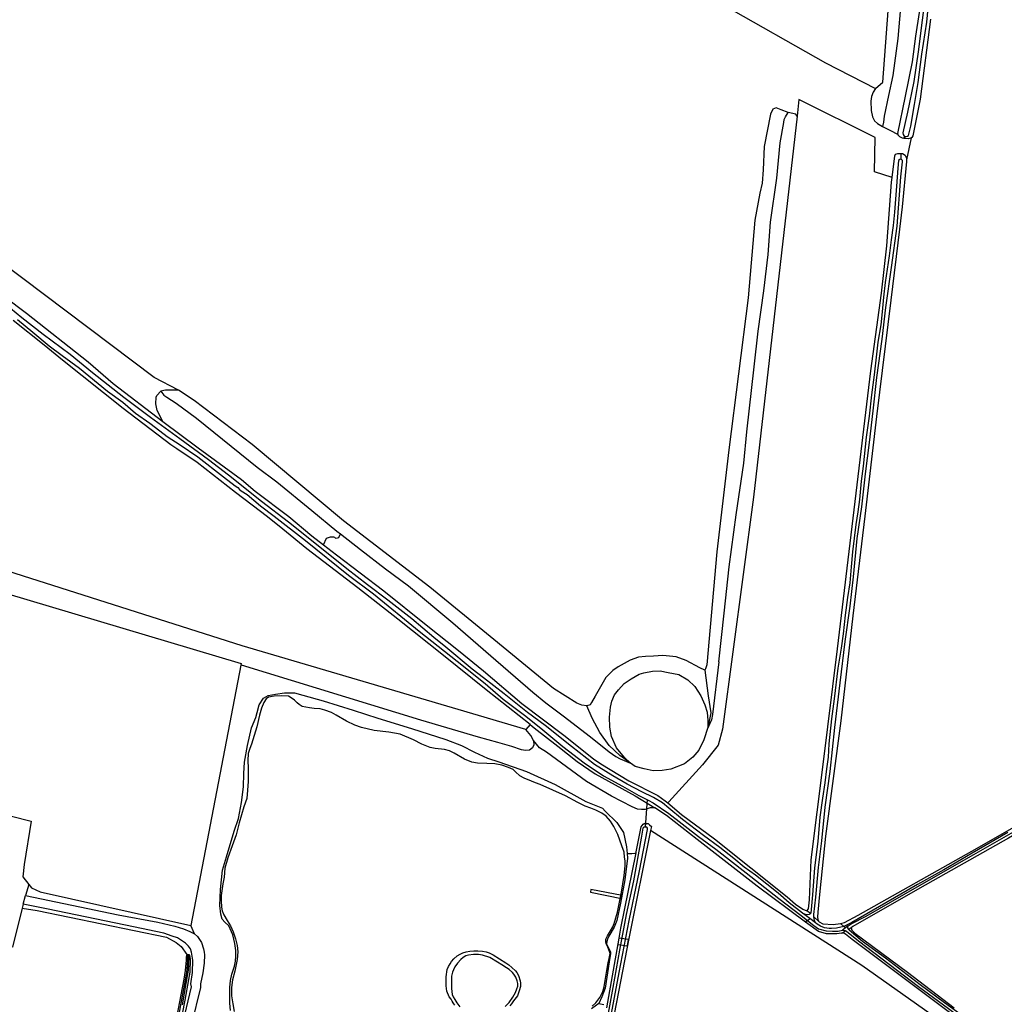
# Model space of a CAD drawing. Header units: metres. Extents: x 174255 to 175175, y 462028 to 462911.
# Tile 153 of 256: x 175041.82 to 175044.96, y 462721.82 to 462724.96. Entities that reach past the tile are written whole.
import ezdxf

# ---------------------------------------------------------------- set-up
doc = ezdxf.new("R2010")
doc.units = ezdxf.units.M
doc.layers.add('N-XX-AL-LIJN_0.20-G', color=7, linetype='Continuous', lineweight=25)

# ---------------------------------------------------------------- blocks, each defined once
blk = doc.blocks.new('Situatie')
at = {"lineweight": -3}
for p, q in [((-11.4117, 10.9703), (-11.4078, 10.9766)), ((-11.4214, 10.9219), (-11.4218, 10.9034)), ((-13.5256, 9.2907), (-13.6852, 8.4602)), ((-12.6036, 9.1009), (-12.6174, 9.0852)), ((-12.2307, 8.8615), (-12.2363, 8.7741)), ((-12.2363, 8.7741), (-12.2344, 8.7859)), ((-14.2199, 8.5285), (-14.2118, 8.5561)), ((-11.7118, 8.4826), (-11.7349, 8.5)), ((-11.7102, 8.4983), (-11.7218, 8.5065)), ((-11.7197, 8.4763), (-11.7118, 8.4826)), ((-11.6934, 8.4686), (-11.7118, 8.4826)), ((-11.6995, 8.4873), (-11.6841, 8.4735)), ((-11.7197, 8.4763), (-11.7255, 8.4713)), ((-11.6039, 8.4571), (-11.614, 8.467)), ((-11.5984, 8.4522), (-11.6077, 8.4454)), ((-11.5984, 8.4522), (-11.6039, 8.4571)), ((-11.5892, 8.459), (-11.5984, 8.4522)), ((-11.5805, 8.4522), (-11.5878, 8.4474)), ((-11.6106, 8.4362), (-11.597, 8.4433)), ((-13.6934, 8.3642), (-13.6939, 8.3681))]:
    blk.add_line(p, q, dxfattribs=at)
for points in [[(-11.4692, 11.671), (-11.4692, 11.671), (-11.4743, 11.6713), (-11.6849, 11.7799), (-12.0601, 11.9739), (-12.4987, 12.201), (-12.7652, 12.3392), (-12.8588, 12.3869), (-13.0097, 12.4657), (-13.1528, 12.5391), (-13.2032, 12.5644), (-13.4319, 12.1398), (-12.8936, 11.8615), (-12.7678, 11.7968), (-11.9881, 11.3957), (-11.662, 11.2107), (-11.502, 11.1288)], [(-12.6036, 9.1009), (-12.744, 9.2115), (-12.8792, 9.3207), (-13.025, 9.4374), (-13.153, 9.5372), (-13.3154, 9.6614), (-13.3916, 9.7243), (-13.441, 9.7631), (-13.4899, 9.8006), (-13.5426, 9.841), (-13.5916, 9.8796), (-13.6654, 9.937), (-13.7296, 9.9799), (-13.7485, 9.9927), (-13.901, 10.1092), (-14.0941, 10.2627), (-14.1532, 10.3104), (-14.251, 10.3898)], [(-11.3274, 11.3507), (-11.3596, 11.0951), (-11.3839, 10.9786), (-11.3871, 10.9729), (-11.3888, 10.9718), (-11.404, 10.9016), (-11.4039, 10.8966), (-11.4178, 10.752), (-11.4258, 10.681), (-11.4538, 10.4545), (-11.4988, 10.083), (-11.536, 9.7652), (-11.5748, 9.4475), (-11.6128, 9.1125), (-11.662, 8.7455), (-11.6728, 8.6415), (-11.6808, 8.5585), (-11.6868, 8.5022), (-11.6875, 8.4868), (-11.6866, 8.4794), (-11.6841, 8.4735), (-11.6822, 8.4714), (-11.67, 8.4652), (-11.6375, 8.463), (-11.614, 8.467), (-11.601, 8.4692), (-11.5575, 8.493), (-11.1955, 8.6972), (-10.879, 8.8775)], [(-11.7349, 8.5), (-11.7782, 8.5321), (-11.8131, 8.5632), (-11.8851, 8.6205), (-11.9209, 8.6465), (-11.9541, 8.674), (-11.9983, 8.7084), (-12.0512, 8.7471), (-12.1179, 8.7983), (-12.1615, 8.8348), (-12.181, 8.8509), (-12.2103, 8.8682), (-12.247, 8.886), (-12.2938, 8.9105), (-12.3398, 8.9376), (-12.3622, 8.9508), (-12.3983, 8.9735), (-12.472, 9.031), (-12.5556, 9.0984), (-12.612, 9.1392), (-12.6861, 9.1984), (-12.7521, 9.2498), (-12.7878, 9.2781), (-12.8719, 9.3477), (-12.9109, 9.3784), (-12.9806, 9.4376), (-13.0571, 9.4976), (-13.1215, 9.5463), (-13.1873, 9.5975), (-13.295, 9.6836), (-13.3738, 9.746), (-13.4595, 9.8124), (-13.5646, 9.8958), (-13.6287, 9.9452), (-13.7205, 10.0125), (-13.8138, 10.0797), (-13.8992, 10.1443), (-13.9989, 10.2226), (-14.0702, 10.2806), (-14.1561, 10.3443), (-14.2244, 10.398), (-14.3337, 10.4869)], [(-14.2374, 10.3926), (-14.1883, 10.3527), (-14.1372, 10.3089), (-14.095, 10.278), (-14.0405, 10.2377), (-14.0105, 10.2135), (-13.9507, 10.1644), (-13.9023, 10.1286), (-13.8611, 10.0936), (-13.8158, 10.0623), (-13.7836, 10.0371), (-13.7602, 10.0191), (-13.7196, 9.9928), (-13.6633, 9.9547), (-13.5807, 9.8912), (-13.5435, 9.8624), (-13.5355, 9.8564), (-13.5302, 9.8507), (-13.5244, 9.8462), (-13.5052, 9.8341), (-13.463, 9.798), (-13.419, 9.7658), (-13.3192, 9.6875), (-13.1825, 9.5776), (-13.1033, 9.5182), (-12.9571, 9.3989), (-12.8358, 9.3032), (-12.7466, 9.2316), (-12.689, 9.1818), (-12.6173, 9.1273), (-12.5629, 9.0842), (-12.4987, 9.0314), (-12.431, 8.9784), (-12.3696, 8.937), (-12.3094, 8.9044), (-12.2568, 8.875), (-12.2271, 8.8596), (-12.2109, 8.8516), (-12.1612, 8.817), (-12.0666, 8.7436), (-12.0114, 8.7041), (-11.9143, 8.6285), (-11.8108, 8.5461), (-11.7394, 8.4917), (-11.7197, 8.4763)], [(-11.3821, 11.6561), (-11.3882, 11.6299), (-11.4051, 11.4995), (-11.4231, 11.3876), (-11.4317, 11.2887), (-11.4475, 11.1708), (-11.4608, 11.1066), (-11.4753, 11.0406), (-11.4766, 11.0218), (-11.4802, 11.0079)], [(-11.4802, 11.0079), (-11.4565, 10.9964), (-11.4303, 10.9831), (-11.4309, 10.9859), (-11.4071, 11.1053), (-11.3842, 11.214), (-11.3737, 11.2959), (-11.3389, 11.5241), (-11.3288, 11.584), (-11.3225, 11.6244)], [(-11.3393, 11.4631), (-11.3536, 11.3469), (-11.3669, 11.2459), (-11.3807, 11.1518), (-11.4009, 11.0543), (-11.415, 10.9881), (-11.4147, 10.9828), (-11.4116, 10.9774), (-11.4078, 10.9766), (-11.4051, 10.976), (-11.4008, 10.9769), (-11.3972, 10.9799), (-11.3895, 11.0093), (-11.3784, 11.0781), (-11.3667, 11.1486), (-11.3544, 11.2385), (-11.3389, 11.3405), (-11.3242, 11.4982)], [(-11.502, 11.1288), (-11.4789, 11.1492), (-11.4475, 11.5767)], [(-13.7247, 10.1675), (-13.8025, 10.2076), (-14.6404, 10.8394), (-15.2539, 11.2944), (-15.2908, 11.2217), (-15.2005, 11.1532), (-15.0835, 11.0678), (-14.9497, 10.9623), (-14.8084, 10.8544), (-14.7391, 10.803), (-14.6308, 10.7242), (-14.5142, 10.6386), (-14.3486, 10.5171), (-14.2087, 10.4129), (-14.0126, 10.2575), (-13.9325, 10.1886), (-13.7749, 10.0677)], [(-12.6174, 9.0852), (-12.7678, 9.1295), (-13.522, 9.3515), (-15.5467, 9.9967), (-16.1579, 10.3341), (-16.1311, 10.5436), (-16.9748, 10.7723), (-17.1382, 10.7746), (-17.165, 10.7902), (-17.1481, 10.8886), (-17.1121, 11.0876), (-17.0816, 11.2262)], [(-11.502, 11.1288), (-11.5103, 11.1173), (-11.5157, 11.1038), (-11.5176, 11.0886), (-11.516, 11.0596), (-11.5121, 11.0384), (-11.5061, 11.0261), (-11.4964, 11.018), (-11.4802, 11.0079)], [(-12.1645, 8.8508), (-12.1205, 8.8145), (-12.016, 8.736), (-11.784, 8.5512), (-11.7575, 8.5285), (-11.7345, 8.5125), (-11.7218, 8.5065), (-11.7165, 8.513), (-11.713, 8.5425), (-11.708, 8.6695), (-11.669, 8.9735), (-11.624, 9.3422), (-11.5175, 10.229), (-11.4828, 10.4762), (-11.4659, 10.628), (-11.4515, 10.8308), (-11.4496, 10.8457), (-11.5052, 10.864), (-11.5039, 10.9732), (-11.7466, 11.0939), (-11.7526, 11.0409)], [(-11.7814, 11.0525), (-11.8032, 11.0612), (-11.8187, 11.0671), (-11.83, 11.0632), (-11.8373, 11.0474), (-11.8573, 10.9446), (-11.8602, 10.87), (-11.8636, 10.8278), (-11.8708, 10.7951), (-11.8874, 10.7099), (-11.9079, 10.4612), (-11.9701, 9.977), (-12.008, 9.6516), (-12.0404, 9.2917), (-12.0439, 9.2783), (-12.0466, 9.2744)], [(-12.0014, 9.3012), (-11.9849, 9.4557), (-11.9689, 9.6038), (-11.9463, 9.7701), (-11.9227, 9.9349), (-11.9125, 10.0347), (-11.8893, 10.2419), (-11.8762, 10.3552), (-11.8582, 10.4845), (-11.8449, 10.6003), (-11.8367, 10.7032), (-11.8174, 10.8428), (-11.806, 10.956), (-11.795, 11.0204), (-11.7931, 11.0299), (-11.7889, 11.0394), (-11.7814, 11.0525)], [(-11.7526, 11.0409), (-11.7564, 11.0477), (-11.7814, 11.0525)], [(-11.7526, 11.0409), (-11.8916, 9.826), (-11.99, 9.0862), (-12.0037, 9.0354), (-12.0545, 8.973), (-12.1614, 8.8545), (-12.1645, 8.8508)], [(-11.4117, 10.9703), (-11.4162, 10.9713), (-11.4249, 10.9752), (-11.4298, 10.9803), (-11.4303, 10.9831)], [(-11.3888, 10.9718), (-11.3904, 10.9707), (-11.3986, 10.9692), (-11.4071, 10.9693), (-11.4117, 10.9703)], [(-11.6934, 8.4686), (-11.6972, 8.4759), (-11.6995, 8.4873), (-11.6995, 8.4953), (-11.6924, 8.5504), (-11.684, 8.6447), (-11.6736, 8.7302), (-11.6631, 8.8374), (-11.6474, 8.9511), (-11.6317, 9.0915), (-11.6154, 9.2339), (-11.5989, 9.3657), (-11.5834, 9.4783), (-11.5723, 9.5716), (-11.5604, 9.6943), (-11.5461, 9.7954), (-11.5339, 9.9), (-11.5219, 10.0009), (-11.5095, 10.1016), (-11.4977, 10.2078), (-11.4815, 10.3295), (-11.4691, 10.4307), (-11.4517, 10.5582), (-11.4338, 10.6902), (-11.4212, 10.8472), (-11.4167, 10.8949), (-11.4167, 10.8999), (-11.4193, 10.9024), (-11.4218, 10.9034), (-11.4248, 10.9033), (-11.4289, 10.8995), (-11.4308, 10.8757), (-11.4357, 10.8181), (-11.4421, 10.7354), (-11.4462, 10.6922), (-11.4527, 10.647), (-11.4586, 10.5957), (-11.4719, 10.5109), (-11.4769, 10.4637), (-11.4815, 10.4167), (-11.4852, 10.3754), (-11.4948, 10.3201), (-11.4996, 10.2816), (-11.5072, 10.2167), (-11.5152, 10.1529), (-11.5228, 10.0848), (-11.5325, 10.0171), (-11.5418, 9.9247), (-11.5478, 9.8766), (-11.5536, 9.8185), (-11.5584, 9.7793), (-11.5647, 9.7393), (-11.5755, 9.6513), (-11.5799, 9.6034), (-11.5843, 9.553), (-11.5918, 9.5066), (-11.5995, 9.4499), (-11.6057, 9.3902), (-11.6123, 9.3441), (-11.6225, 9.281), (-11.6344, 9.1829), (-11.6424, 9.1197), (-11.651, 9.0392), (-11.6533, 8.9972), (-11.6585, 8.9602), (-11.6638, 8.9146), (-11.6714, 8.866), (-11.6799, 8.8053), (-11.6867, 8.7276), (-11.6964, 8.6444), (-11.7035, 8.5581), (-11.7091, 8.4998), (-11.7102, 8.4983), (-11.7114, 8.4968), (-11.7135, 8.4955), (-11.7181, 8.4947), (-11.7253, 8.4957), (-11.7349, 8.5)], [(-11.4496, 10.8457), (-11.4409, 10.9148), (-11.4389, 10.9195), (-11.4309, 10.9219), (-11.426, 10.9223), (-11.4214, 10.9219)], [(-11.4214, 10.9219), (-11.4167, 10.9215), (-11.4082, 10.9162), (-11.404, 10.9066), (-11.404, 10.9016)], [(-13.7749, 10.0677), (-13.7928, 10.1025), (-13.7964, 10.1232), (-13.7954, 10.1445), (-13.7931, 10.1505), (-13.781, 10.1638)], [(-13.7247, 10.1675), (-13.7654, 10.1678), (-13.781, 10.1638)], [(-13.781, 10.1638), (-13.7717, 10.1516), (-13.7616, 10.1447), (-13.7316, 10.1262), (-13.6673, 10.0785), (-13.4732, 9.9222), (-13.4114, 9.8749), (-13.2989, 9.7833), (-13.2195, 9.7176)], [(-12.4222, 9.1605), (-12.4387, 9.1625), (-12.4542, 9.1688), (-12.5286, 9.216), (-12.7192, 9.3718), (-12.9229, 9.5386), (-13.1986, 9.7501), (-13.4896, 9.9936), (-13.6748, 10.1348), (-13.7247, 10.1675)], [(-13.7749, 10.0677), (-13.6619, 9.9837), (-13.5239, 9.8821), (-13.4797, 9.8448), (-13.3732, 9.7644), (-13.2997, 9.7031), (-13.2622, 9.6743)], [(-13.2622, 9.6743), (-13.2526, 9.6952), (-13.2394, 9.6991), (-13.2302, 9.6999), (-13.227, 9.6983), (-13.2242, 9.6955), (-13.2174, 9.6963), (-13.2138, 9.6978), (-13.2084, 9.7089)], [(-13.2195, 9.7176), (-13.2084, 9.7089), (-13.1444, 9.6589), (-13.0643, 9.5975), (-12.9916, 9.5436), (-12.8494, 9.425)], [(-11.5892, 8.459), (-11.5802, 8.465), (-11.5319, 8.4904), (-11.3695, 8.583), (-11.1887, 8.6865), (-10.9885, 8.8019)], [(-11.0808, 8.7565), (-11.1944, 8.6904), (-11.2842, 8.6376), (-11.3682, 8.5908), (-11.4221, 8.56), (-11.5784, 8.4701), (-11.6039, 8.4571)], [(-13.2622, 9.6743), (-13.2204, 9.6422), (-13.0697, 9.5273), (-12.9352, 9.419), (-12.8315, 9.3373), (-12.7522, 9.2719), (-12.6303, 9.1681), (-12.4959, 9.0673), (-12.4014, 8.9917), (-12.3777, 8.9753), (-12.2884, 8.922), (-12.1962, 8.8745), (-12.1728, 8.8577), (-12.1645, 8.8508)], [(-14.6012, 9.5436), (-14.5109, 9.533), (-14.5008, 9.5863), (-14.4332, 9.5662), (-13.5246, 9.2959), (-13.5256, 9.2907)], [(-14.6012, 9.5436), (-14.6295, 9.397), (-14.6505, 9.2762), (-14.6828, 9.0956), (-14.6953, 9.0108), (-14.4756, 8.9676), (-14.477, 8.9394), (-14.389, 8.9099), (-14.3922, 8.8426), (-14.1942, 8.7929), (-14.2166, 8.6542), (-14.2207, 8.6149), (-14.202, 8.5914)], [(-12.8494, 9.425), (-12.7292, 9.3196), (-12.5952, 9.2039), (-12.5529, 9.1701), (-12.4982, 9.1288), (-12.4107, 9.0616), (-12.3513, 9.0138), (-12.3301, 8.9991), (-12.3162, 8.9915), (-12.2831, 8.9775)], [(-11.5805, 8.4522), (-11.578, 8.445), (-11.5684, 8.4352), (-11.4006, 8.311), (-11.2521, 8.1976)], [(-11.0028, 8.1714), (-10.8103, 8.2817), (-10.6132, 8.4037), (-10.4151, 8.5209), (-10.2675, 8.608), (-10.1401, 8.694), (-10.0251, 8.7563), (-9.8648, 8.8536), (-9.7155, 8.9412), (-9.6737, 8.9663), (-9.8526, 9.3381), (-9.8871, 9.4113), (-10.0348, 9.327), (-10.4475, 9.1025), (-10.8138, 8.8915), (-11.0785, 8.7382), (-11.361, 8.5792), (-11.5745, 8.4575), (-11.5805, 8.4522)], [(-12.0466, 9.2744), (-12.0622, 9.2817), (-12.1062, 9.3051), (-12.1382, 9.317), (-12.1808, 9.3207), (-12.21, 9.3195), (-12.2353, 9.318), (-12.2578, 9.3158), (-12.2842, 9.3059), (-12.3224, 9.2853), (-12.3396, 9.2733), (-12.362, 9.2514), (-12.3966, 9.1919), (-12.4078, 9.1711), (-12.4124, 9.1637), (-12.4222, 9.1605)], [(-12.0014, 9.3012), (-12.0224, 9.1329), (-12.0253, 9.1163), (-12.0349, 9.0947), (-12.0365, 9.0917), (-12.0494, 9.0526), (-12.0658, 9.0195), (-12.0851, 8.9966)], [(-12.5923, 9.0502), (-12.5915, 9.0363), (-12.5957, 9.0266), (-12.605, 9.0188), (-12.6178, 9.0177), (-12.6312, 9.0199), (-12.6615, 9.0307), (-12.7068, 9.0432), (-12.7678, 9.0611), (-12.9518, 9.115), (-13.524, 9.2902), (-13.5256, 9.2907)], [(-12.2831, 8.9775), (-12.3024, 8.9954), (-12.3278, 9.0263), (-12.3445, 9.0628), (-12.3495, 9.0923), (-12.3504, 9.124), (-12.347, 9.1563), (-12.3425, 9.1757), (-12.3341, 9.1954), (-12.3218, 9.2116), (-12.3033, 9.2318), (-12.2819, 9.2463), (-12.2563, 9.2618), (-12.2412, 9.2661), (-12.213, 9.2711), (-12.1891, 9.2719), (-12.1631, 9.2674), (-12.1289, 9.2602), (-12.1011, 9.2438), (-12.0785, 9.222), (-12.0594, 9.1922), (-12.047, 9.1641), (-12.0395, 9.1402), (-12.037, 9.1142), (-12.0365, 9.0917)], [(-12.0466, 9.2744), (-12.0355, 9.1922), (-12.0279, 9.1381), (-12.0365, 9.0917)], [(-12.3849, 8.2116), (-12.4076, 8.1946)], [(-13.5592, 8.1889), (-13.5604, 8.2124), (-13.5612, 8.2624), (-13.5592, 8.2849), (-13.5547, 8.3049), (-13.5464, 8.3303), (-13.5426, 8.3461), (-13.5412, 8.362), (-13.5413, 8.3806), (-13.5452, 8.4028), (-13.5517, 8.4302), (-13.5637, 8.4586), (-13.5768, 8.4705), (-13.5849, 8.4803), (-13.5899, 8.4965), (-13.5928, 8.5239), (-13.5905, 8.5753), (-13.5837, 8.6368), (-13.5716, 8.6787), (-13.5469, 8.7615), (-13.5337, 8.8016), (-13.5233, 8.8527), (-13.5172, 8.9019), (-13.5163, 8.9445), (-13.514, 8.9811), (-13.5047, 9.0345), (-13.4915, 9.0909), (-13.4783, 9.1236), (-13.4738, 9.1398), (-13.4668, 9.1641), (-13.4532, 9.1849), (-13.4381, 9.1941), (-13.4149, 9.1981), (-13.3861, 9.2017), (-13.3551, 9.2022), (-13.3277, 9.1949), (-13.2632, 9.1761), (-13.1675, 9.1473), (-13.0889, 9.1215), (-12.9812, 9.0889), (-12.8717, 9.0534), (-12.822, 9.0343), (-12.7812, 9.0133), (-12.7396, 8.9938), (-12.7037, 8.9823), (-12.6153, 8.9513), (-12.5233, 8.9095), (-12.4254, 8.856), (-12.3729, 8.8341), (-12.3639, 8.8243), (-12.3272, 8.7882), (-12.3063, 8.7563), (-12.2963, 8.7113), (-12.2944, 8.6899)], [(-12.3139, 8.5562), (-12.3131, 8.56), (-12.3032, 8.6191), (-12.3003, 8.6503), (-12.301, 8.6659), (-12.3023, 8.6782), (-12.3041, 8.6938), (-12.3107, 8.7146), (-12.3242, 8.7499), (-12.3368, 8.776), (-12.3471, 8.793), (-12.3612, 8.8092), (-12.3744, 8.8188), (-12.3936, 8.8282), (-12.4103, 8.8347), (-12.4283, 8.8411), (-12.4514, 8.8526), (-12.4903, 8.8734), (-12.572, 8.9098), (-12.586, 8.9156), (-12.5986, 8.9205), (-12.6221, 8.9299), (-12.6358, 8.9376), (-12.6497, 8.9498), (-12.658, 8.9574), (-12.6719, 8.9635), (-12.6934, 8.9713), (-12.7156, 8.9753), (-12.7415, 8.9769), (-12.771, 8.9779), (-12.7897, 8.9811), (-12.8129, 8.9907), (-12.8455, 9.0094), (-12.861, 9.0169), (-12.8761, 9.0214), (-12.9062, 9.0243), (-12.9219, 9.0281), (-12.9488, 9.0382), (-12.9749, 9.0524), (-13.0181, 9.0707), (-13.0534, 9.0769), (-13.1004, 9.0825), (-13.1407, 9.0919), (-13.1622, 9.099), (-13.1888, 9.1121), (-13.2219, 9.1308), (-13.2367, 9.1397), (-13.258, 9.1473), (-13.2732, 9.151), (-13.2916, 9.1521), (-13.3073, 9.1538), (-13.33, 9.159), (-13.3397, 9.165), (-13.3459, 9.1704), (-13.3547, 9.1788), (-13.3651, 9.1862), (-13.3735, 9.1912), (-13.3973, 9.1924), (-13.4191, 9.1919), (-13.4372, 9.188), (-13.4449, 9.1829), (-13.4529, 9.1709), (-13.4597, 9.1536), (-13.4663, 9.1311), (-13.4752, 9.0941), (-13.4915, 9.0385), (-13.4971, 9.0241), (-13.5019, 9.0086), (-13.5036, 8.9862), (-13.5023, 8.9623), (-13.5025, 8.9196), (-13.5045, 8.8914), (-13.507, 8.8651), (-13.5163, 8.8388), (-13.531, 8.7872), (-13.5404, 8.7491), (-13.5531, 8.714), (-13.5677, 8.676), (-13.5767, 8.6432), (-13.5786, 8.6144), (-13.5829, 8.5927), (-13.5889, 8.5553), (-13.5888, 8.5384), (-13.5875, 8.5183), (-13.5854, 8.5067), (-13.5802, 8.4938), (-13.5693, 8.4764), (-13.5592, 8.4587), (-13.5501, 8.4402), (-13.5423, 8.4179), (-13.5378, 8.3963), (-13.5356, 8.3759), (-13.537, 8.3515), (-13.5447, 8.3149), (-13.5527, 8.2872), (-13.556, 8.2626), (-13.5555, 8.2361), (-13.5516, 8.2107), (-13.5474, 8.1856)], [(-12.4052, 8.2025), (-12.3943, 8.2135), (-12.3812, 8.2309), (-12.3721, 8.2499), (-12.3676, 8.2644), (-12.3645, 8.2853), (-12.3585, 8.3168), (-12.3545, 8.3414), (-12.3518, 8.3548), (-12.3488, 8.3708), (-12.3504, 8.3775), (-12.3559, 8.391), (-12.3602, 8.3998), (-12.3625, 8.4075), (-12.3618, 8.4165), (-12.3564, 8.4271), (-12.347, 8.4428), (-12.3393, 8.456), (-12.3351, 8.4665), (-12.3245, 8.5025), (-12.3139, 8.5562)], [(-12.2831, 8.9775), (-12.3178, 9.0019), (-12.3513, 9.0338), (-12.3814, 9.0755), (-12.4053, 9.1215), (-12.4222, 9.1605)], [(-12.5923, 9.0502), (-12.6013, 9.0665), (-12.6174, 9.0852)], [(-12.6036, 9.1009), (-12.5904, 9.0905), (-12.5149, 9.0317), (-12.4537, 8.9834), (-12.3959, 8.9439), (-12.2689, 8.8737), (-12.2058, 8.8359), (-12.2212, 8.8349), (-12.237, 8.8301), (-12.2486, 8.8301), (-12.2614, 8.8313), (-12.2784, 8.8386), (-12.3437, 8.8723), (-12.4234, 8.9195), (-12.5516, 9.0124), (-12.5732, 9.0272), (-12.5923, 9.0502)], [(-12.0851, 8.9966), (-12.1114, 8.9761), (-12.1546, 8.959), (-12.1823, 8.9547), (-12.2112, 8.9539), (-12.24, 8.9594), (-12.2689, 8.9671), (-12.2831, 8.9775)], [(-11.7255, 8.4713), (-11.8792, 8.5859), (-12.0714, 8.7339), (-12.1684, 8.8106), (-12.2058, 8.8359)], [(-12.4169, 7.7629), (-12.4189, 7.7676), (-12.413, 7.8142), (-12.3894, 7.9341), (-12.3655, 8.0608), (-12.3438, 8.1795), (-12.3201, 8.3102), (-12.2882, 8.4756), (-12.2553, 8.6348), (-12.2288, 8.7658), (-12.2289, 8.771), (-12.2313, 8.7734), (-12.2363, 8.7741), (-12.241, 8.7734), (-12.2437, 8.7703), (-12.2492, 8.7385), (-12.2742, 8.603), (-12.2969, 8.4949), (-12.3181, 8.3819), (-12.3403, 8.2626), (-12.3766, 8.0569), (-12.4004, 7.936), (-12.4232, 7.8142), (-12.4307, 7.7635)], [(-11.1538, 8.0552), (-11.5463, 8.3328), (-12.2194, 8.7626), (-12.2892, 8.419), (-12.3681, 8.0076)], [(-12.2658, 8.6917), (-12.265, 8.6953), (-12.25, 8.7749), (-12.2436, 8.7837), (-12.2378, 8.7862), (-12.2344, 8.7859)], [(-12.2344, 8.7859), (-12.2276, 8.7855), (-12.2232, 8.7813), (-12.2167, 8.776), (-12.2194, 8.7626)], [(-12.3196, 8.4202), (-12.3139, 8.452), (-12.2658, 8.6917), (-12.2692, 8.69), (-12.2796, 8.6889), (-12.2917, 8.6891), (-12.2944, 8.6899), (-12.293, 8.6748), (-12.3019, 8.6061), (-12.315, 8.5312), (-12.3271, 8.4759), (-12.3355, 8.4544), (-12.3522, 8.4266), (-12.3564, 8.4171), (-12.3592, 8.409), (-12.3595, 8.4019), (-12.3563, 8.3956), (-12.3471, 8.3767), (-12.3471, 8.3693), (-12.3519, 8.3439), (-12.3643, 8.2602), (-12.3751, 8.2331), (-12.3849, 8.2116), (-12.3688, 8.2083)], [(-12.3593, 8.1977), (-12.3196, 8.4202)], [(-14.202, 8.5914), (-14.2118, 8.5561), (-13.9164, 8.4942), (-13.7904, 8.471), (-13.7364, 8.4582), (-13.7086, 8.4494), (-13.6888, 8.4408), (-13.6736, 8.4334), (-13.6852, 8.4602)], [(-14.202, 8.5914), (-14.1935, 8.5806), (-14.1655, 8.5678), (-13.6852, 8.4602)], [(-12.3103, 8.5555), (-12.4098, 8.5753), (-12.4115, 8.5665), (-12.3123, 8.5467), (-12.3121, 8.5466), (-12.3103, 8.5555)], [(-13.7607, 8.0044), (-13.716, 8.2387), (-13.706, 8.289), (-13.7024, 8.317), (-13.6993, 8.3491), (-13.699, 8.36), (-13.6981, 8.3648), (-13.6976, 8.3653)], [(-14.2233, 8.5153), (-14.2537, 8.3909), (-14.5038, 8.4544), (-14.52, 8.3974), (-14.6223, 8.4233), (-14.6391, 8.4065), (-14.668, 8.2863), (-14.7617, 8.3143), (-14.7602, 8.3203)], [(-13.6976, 8.3653), (-13.6961, 8.3668), (-13.6939, 8.3681), (-13.6913, 8.368), (-13.6889, 8.3648), (-13.6871, 8.3533), (-13.688, 8.3117), (-13.6923, 8.2877), (-13.7039, 8.2224), (-13.7222, 8.13)], [(-13.7138, 8.1346), (-13.6834, 8.265), (-13.685, 8.2742), (-13.6796, 8.3102), (-13.6786, 8.3492), (-13.6804, 8.3628), (-13.683, 8.3752), (-13.6866, 8.3858), (-13.693, 8.3942), (-13.7016, 8.4034), (-13.7272, 8.4208), (-13.7446, 8.4262), (-13.7716, 8.4358), (-13.8674, 8.4562), (-14.1396, 8.5124), (-14.2199, 8.5285), (-14.2233, 8.5153)], [(-14.2233, 8.5153), (-14.1748, 8.5083), (-13.7629, 8.4225), (-13.7317, 8.4057), (-13.7164, 8.3928), (-13.6977, 8.3672), (-13.6976, 8.3653)], [(-11.6106, 8.4362), (-11.6259, 8.4335), (-11.6584, 8.4339), (-11.6843, 8.4406), (-11.7255, 8.4713)], [(-11.7197, 8.4763), (-11.6987, 8.4599), (-11.6843, 8.4498), (-11.6594, 8.4428), (-11.6396, 8.4422), (-11.621, 8.442), (-11.6077, 8.4454)], [(-11.6039, 8.4571), (-11.6266, 8.4512), (-11.6424, 8.4505), (-11.6497, 8.4506), (-11.6649, 8.453), (-11.6779, 8.458), (-11.6885, 8.4639), (-11.6934, 8.4686)], [(-11.6077, 8.4454), (-11.5992, 8.4441), (-11.597, 8.4433), (-11.5948, 8.4425), (-11.5567, 8.4109), (-11.4584, 8.3367), (-11.3649, 8.2661), (-11.2697, 8.1951), (-11.2395, 8.1731), (-11.2336, 8.1711), (-11.2317, 8.1718), (-11.2306, 8.1736), (-11.2329, 8.1775), (-11.283, 8.2139), (-11.3597, 8.2709), (-11.4711, 8.3561), (-11.5443, 8.4091), (-11.5867, 8.4452), (-11.5878, 8.4474), (-11.5903, 8.4523), (-11.5907, 8.4556), (-11.5892, 8.459)], [(-13.6736, 8.4334), (-13.6644, 8.4246), (-13.6578, 8.416), (-13.6514, 8.4056), (-13.6448, 8.3858), (-13.6426, 8.3754), (-13.6416, 8.3664), (-13.6422, 8.3404), (-13.647, 8.3094), (-13.6542, 8.2742), (-13.6544, 8.2624), (-13.6834, 8.1452), (-13.7022, 8.066), (-13.7104, 8.0318), (-13.7484, 7.8328), (-13.751, 7.8142), (-13.7646, 7.7226), (-13.7967, 7.5385), (-13.8068, 7.4807), (-13.8405, 7.2873), (-13.8538, 7.2111), (-13.873, 7.1014), (-13.8932, 6.9767)], [(-12.2938, 8.3951), (-12.2929, 8.3949), (-12.2897, 8.4156), (-12.2899, 8.4156), (-12.3196, 8.4202), (-12.3205, 8.4203), (-12.3237, 8.3997), (-12.3233, 8.3996), (-12.2938, 8.3951)], [(-11.2342, 8.1606), (-11.2421, 8.1634), (-11.2583, 8.1765), (-11.5768, 8.4152), (-11.5983, 8.4323), (-11.6034, 8.4353), (-11.6106, 8.4362)], [(-13.7114, 8.2076), (-13.7001, 8.2747), (-13.6924, 8.3173), (-13.6902, 8.3597), (-13.6914, 8.3636), (-13.6934, 8.3642), (-13.6947, 8.364), (-13.6956, 8.3633), (-13.6958, 8.3613), (-13.6959, 8.3494), (-13.6971, 8.3335), (-13.6994, 8.3108), (-13.7049, 8.275), (-13.7277, 8.1554)], [(-12.8071, 8.3759), (-12.7954, 8.378), (-12.7829, 8.3791), (-12.7699, 8.3791), (-12.7553, 8.3785), (-12.7435, 8.3759), (-12.7337, 8.3728), (-12.7212, 8.3665), (-12.6808, 8.3412), (-12.6718, 8.3347), (-12.6614, 8.3263), (-12.6506, 8.3161), (-12.6459, 8.3105), (-12.6404, 8.3008), (-12.6353, 8.2833), (-12.6342, 8.2758), (-12.6342, 8.2658), (-12.6381, 8.2518), (-12.6442, 8.2355), (-12.6566, 8.2197), (-12.663, 8.21), (-12.6681, 8.2037)], [(-12.843, 8.2056), (-12.8465, 8.2104), (-12.8486, 8.2138), (-12.8519, 8.2192), (-12.8557, 8.2248), (-12.8621, 8.2327), (-12.8695, 8.2511), (-12.8709, 8.2679), (-12.8712, 8.281), (-12.8714, 8.2965), (-12.8677, 8.3194), (-12.8637, 8.3289), (-12.8588, 8.3379), (-12.8539, 8.3456), (-12.8469, 8.3541), (-12.8366, 8.363), (-12.8267, 8.3691), (-12.8178, 8.373), (-12.8071, 8.3759)], [(-12.7839, 8.3675), (-12.8002, 8.3653), (-12.8083, 8.3631), (-12.8173, 8.3582), (-12.8248, 8.3522), (-12.8355, 8.3397), (-12.8436, 8.3281), (-12.8481, 8.3192), (-12.8512, 8.3111), (-12.8541, 8.2986), (-12.8546, 8.2814), (-12.8544, 8.2589), (-12.8515, 8.2406), (-12.8491, 8.2328), (-12.8437, 8.2243), (-12.8367, 8.2139), (-12.8272, 8.2009)], [(-12.6827, 8.2017), (-12.6706, 8.215), (-12.6591, 8.2318), (-12.6505, 8.2465), (-12.6454, 8.2577), (-12.643, 8.2667), (-12.6428, 8.2757), (-12.6444, 8.2839), (-12.6488, 8.2951), (-12.6552, 8.3047), (-12.6598, 8.3102), (-12.6704, 8.3197), (-12.6784, 8.3253), (-12.6937, 8.335), (-12.7073, 8.3433), (-12.7317, 8.3582), (-12.7548, 8.3659), (-12.7681, 8.3678), (-12.7839, 8.3675)]]:
    blk.add_lwpolyline(points, dxfattribs=at)

msp = doc.modelspace()

# ---------------------------------------------------------------- block references
at = {"layer": 'N-XX-AL-LIJN_0.20-G'}
msp.add_blockref('Situatie', (175056.047, 462713.6112), dxfattribs=at)

doc.saveas('drawing.dxf')
